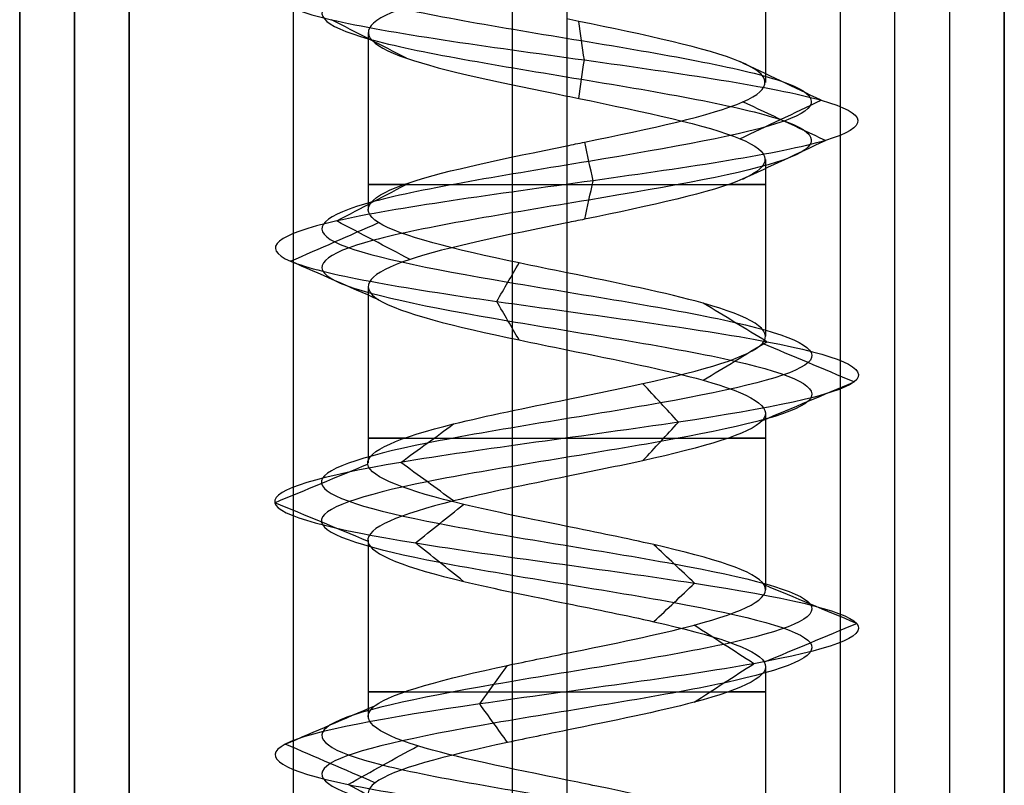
# Model space of a CAD drawing. Header units: millimetres. Extents: x -206 to 214, y -182 to 189.
# Tile 7 of 256: x -205.81 to -196.81, y 93.47 to 100.47. Entities that reach past the tile are written whole.
import ezdxf

# ---------------------------------------------------------------- set-up
doc = ezdxf.new("R2010")
doc.units = ezdxf.units.MM
doc.layers.add('Default', color=7, linetype='Continuous', true_color=0x000000)

msp = doc.modelspace()

# ---------------------------------------------------------------- linework, layer by layer
at = {"layer": 'Default'}
for p, q in [((-200.8113, 125.5307, 820.0033), (-200.8113, -173.4693, 820.0033)), ((-196.8113, 125.5307, 767.7533), (-196.8113, -173.4693, 767.7533)), ((-205.3113, 125.0307, 819.5033), (-205.3113, -173.4693, 819.5033)), ((-205.3113, -173.4693, 820.5033), (-205.3113, 125.0307, 820.5033)), ((-197.3113, 125.0307, 715.0033), (-197.3113, -173.4693, 715.0033)), ((-205.8113, 124.5307, 767.2533), (-205.8113, -173.4693, 767.2533)), ((-205.8113, -173.4693, 824.5033), (-205.8113, 124.5307, 824.5033)), ((-205.3113, -173.4693, 715.0033), (-205.3113, 124.5307, 715.0033)), ((-205.3113, 124.5307, 828.5033), (-205.3113, -173.4693, 828.5033)), ((-201.3113, 124.5307, 714.5033), (-201.3113, -173.4693, 714.5033))]:
    msp.add_line(p, q, dxfattribs=at)
at = {"layer": 'Default', "color": 9, "true_color": 0xbebcba}
for p, q in [((-198.9954, 101.5117, 788.5033), (-198.9954, 99.896, 788.5033)), ((-202.6272, 100.3523, 788.5033), (-202.6272, 98.7363, 788.5033)), ((-200.8113, 99.772, 786.6834), (-200.8113, 98.1573, 786.6876)), ((-198.9954, 99.1918, 788.5033), (-198.9954, 97.5788, 788.5033)), ((-202.6272, 98.0322, 788.5033), (-202.6272, 96.4188, 788.5033)), ((-200.8113, 97.4532, 786.6876), (-200.8113, 95.8397, 786.6921)), ((-198.9954, 96.8734, 788.5033), (-198.9954, 95.2601, 788.5033)), ((-202.6272, 95.7142, 788.5033), (-202.6272, 94.1005, 788.5033)), ((-200.8113, 95.1355, 786.6921), (-200.8113, 93.5218, 786.6867)), ((-198.9954, 94.5571, 788.5033), (-198.9954, 92.9417, 788.5033))]:
    msp.add_line(p, q, dxfattribs=at)
at = {"layer": 'Default', "color": 9, "true_color": 0xbebcba, "extrusion": (0, -1, 0)}
for centre, start, end in [((-200.8113, 788.5033, -98.9648), 144.52206, 270), ((-200.8113, 788.5033, -98.9648), 270, 35.34202), ((-200.8113, 788.5033, -96.6466), 144.57457, 270), ((-200.8113, 788.5033, -96.6466), 270, 35.22391), ((-200.8113, 788.5033, -94.3284), 144.64815, 270), ((-200.8113, 788.5033, -94.3284), 270, 35.45273)]:
    msp.add_arc(centre, 1.8159, start, end, dxfattribs=at)
at = {"layer": 'Default', "color": 9, "true_color": 0xbebcba}
for points, degree in [([(-200.8113, 130.4364, 786.2637), (-200.0671, 130.3138, 786.2637), (-198.5915, 130.0686, 787.064), (-198.3966, 129.7008, 789.5906), (-200.4138, 129.333, 791.1191), (-202.7919, 128.9653, 790.2586), (-203.3608, 128.5975, 787.7925), (-201.5986, 128.2297, 785.9767), (-199.117, 127.8619, 786.4702), (-198.1841, 127.4941, 788.8223), (-199.6528, 127.1263, 790.8828), (-202.1805, 126.7586, 790.7682), (-203.4566, 126.3908, 788.5832), (-202.3147, 126.023, 786.3253), (-199.7985, 125.6552, 786.0582), (-198.2081, 125.2874, 788.0263), (-198.9973, 124.9196, 790.4303), (-201.4447, 124.5519, 791.0729), (-203.3131, 124.1841, 789.3666), (-202.8946, 123.8163, 786.8711), (-200.5718, 123.4485, 785.8676), (-198.4679, 123.0807, 787.2734), (-198.5062, 122.7129, 789.8034), (-200.6515, 122.3451, 791.145), (-202.943, 121.9774, 790.0718), (-203.2859, 121.6096, 787.5648), (-201.3668, 121.2418, 785.9157), (-198.9399, 120.874, 786.6319), (-198.2237, 120.5062, 789.0588), (-199.8729, 120.1384, 790.9779), (-202.3798, 119.7707, 790.635), (-203.453, 119.4029, 788.3435), (-202.1114, 119.0351, 786.1981), (-199.5814, 118.6673, 786.1599), (-198.1757, 118.2995, 788.2638), (-199.1792, 117.9317, 790.5866), (-201.6746, 117.5639, 791.0051), (-203.3809, 117.1962, 789.1367), (-202.7384, 116.8284, 786.6893), (-200.3343, 116.4606, 785.9001), (-198.3662, 116.0928, 787.4905), (-198.6333, 115.725, 790.0067), (-200.8913, 115.3572, 791.1486), (-203.0762, 114.9895, 789.8725), (-203.1908, 114.6217, 787.3447), (-201.1303, 114.2539, 785.8761), (-198.7783, 113.8861, 786.809), (-198.2846, 113.5183, 789.2907), (-200.1006, 113.1505, 791.0526), (-202.5663, 112.7828, 790.4843), (-203.4277, 112.415, 788.1051), (-201.8975, 112.0472, 786.0899), (-199.3744, 111.6794, 786.2808), (-198.1648, 111.3116, 788.5033), (-199.3744, 110.9438, 790.7258), (-201.8975, 110.576, 790.9167), (-203.4277, 110.2083, 788.9015), (-202.5663, 109.8405, 786.5224), (-200.1006, 109.4727, 785.954), (-198.2846, 109.1049, 787.716), (-198.7783, 108.7371, 790.1976), (-201.1303, 108.3693, 791.1305), (-203.1908, 108.0016, 789.6619), (-203.0762, 107.6338, 787.1342), (-200.8913, 107.266, 785.858), (-198.6333, 106.8982, 786.9999), (-198.3662, 106.5304, 789.5161), (-200.3343, 106.1626, 791.1065), (-202.7384, 105.7949, 790.3173), (-203.3809, 105.4271, 787.8699), (-201.6746, 105.0593, 786.0015), (-199.1792, 104.6915, 786.42), (-198.1757, 104.3237, 788.7428), (-199.5814, 103.9559, 790.8467), (-202.1114, 103.5881, 790.8085), (-203.453, 103.2204, 788.6631), (-202.3798, 102.8526, 786.3717), (-199.8729, 102.4848, 786.0288), (-198.2237, 102.117, 787.9478), (-198.9399, 101.7492, 790.3747), (-201.3668, 101.3814, 791.0909), (-203.2859, 101.0137, 789.4418), (-202.943, 100.6459, 786.9348), (-200.6515, 100.2781, 785.8616), (-198.5062, 99.9103, 787.2032), (-198.4679, 99.5425, 789.7332), (-200.5718, 99.1747, 791.139), (-202.8946, 98.807, 790.1355), (-203.3131, 98.4392, 787.64), (-201.4447, 98.0714, 785.9337), (-198.9973, 97.7036, 786.5763), (-198.2081, 97.3358, 788.9804), (-199.7985, 96.968, 790.9484), (-202.3147, 96.6002, 790.6814), (-203.4566, 96.2325, 788.4234), (-202.1805, 95.8647, 786.2385), (-199.6528, 95.4969, 786.1239), (-198.1841, 95.1291, 788.1843), (-199.117, 94.7613, 790.5364), (-201.5986, 94.3935, 791.0299), (-203.3608, 94.0258, 789.2141), (-202.7919, 93.658, 786.748), (-200.4138, 93.2902, 785.8875), (-198.3966, 92.9224, 787.416), (-198.5915, 92.5546, 789.9426), (-200.0671, 92.3094, 790.743), (-200.8113, 92.1868, 790.743)], 3), ([(-200.8113, 130.2598, 785.8374), (-199.9255, 130.1373, 785.8374), (-198.1691, 129.8921, 786.7901), (-197.9371, 129.5243, 789.7975), (-200.3381, 129.1565, 791.617), (-203.1689, 128.7887, 790.5926), (-203.846, 128.4209, 787.6572), (-201.7484, 128.0531, 785.4958), (-198.7946, 127.6854, 786.0833), (-197.6841, 127.3176, 788.883), (-199.4323, 126.9498, 791.3356), (-202.441, 126.582, 791.1992), (-203.9601, 126.2142, 788.5984), (-202.6008, 125.8464, 785.9108), (-199.6058, 125.4787, 785.5929), (-197.7127, 125.1109, 787.9355), (-198.6521, 124.7431, 790.7971), (-201.5652, 124.3753, 791.562), (-203.7892, 124.0075, 789.5309), (-203.2911, 123.6397, 786.5605), (-200.5262, 123.2719, 785.366), (-198.022, 122.9042, 787.0393), (-198.0675, 122.5364, 790.0509), (-200.6211, 122.1686, 791.6477), (-203.3486, 121.8008, 790.3703), (-203.7568, 121.433, 787.3862), (-201.4725, 121.0652, 785.4233), (-198.5838, 120.6975, 786.2758), (-197.7313, 120.3297, 789.1645), (-199.6942, 119.9619, 791.4488), (-202.6783, 119.5941, 791.0406), (-203.9558, 119.2263, 788.3131), (-202.3589, 118.8585, 785.7594), (-199.3474, 118.4908, 785.7139), (-197.6741, 118.123, 788.2182), (-198.8685, 117.7552, 790.9831), (-201.8389, 117.3874, 791.4812), (-203.87, 117.0196, 789.2572), (-203.1051, 116.6518, 786.3441), (-200.2435, 116.284, 785.4047), (-197.9009, 115.9163, 787.2978), (-198.2188, 115.5485, 790.2928), (-200.9065, 115.1807, 791.6521), (-203.5072, 114.8129, 790.133), (-203.6436, 114.4451, 787.1243), (-201.191, 114.0773, 785.3761), (-198.3914, 113.7096, 786.4865), (-197.8038, 113.3418, 789.4405), (-199.9654, 112.974, 791.5378), (-202.9003, 112.6062, 790.8613), (-203.9256, 112.2384, 788.0293), (-202.1042, 111.8706, 785.6306), (-199.1009, 111.5029, 785.8579), (-197.6611, 111.1351, 788.5033), (-199.1009, 110.7673, 791.1487), (-202.1042, 110.3995, 791.376), (-203.9256, 110.0317, 788.9773), (-202.9003, 109.6639, 786.1454), (-199.9654, 109.2961, 785.4688), (-197.8038, 108.9284, 787.5661), (-198.3914, 108.5606, 790.5201), (-201.191, 108.1928, 791.6305), (-203.6436, 107.825, 789.8824), (-203.5072, 107.4572, 786.8736), (-200.9065, 107.0894, 785.3546), (-198.2188, 106.7217, 786.7138), (-197.9009, 106.3539, 789.7088), (-200.2435, 105.9861, 791.6019), (-203.1051, 105.6183, 790.6625), (-203.87, 105.2505, 787.7494), (-201.8389, 104.8827, 785.5254), (-198.8685, 104.5149, 786.0235), (-197.6741, 104.1472, 788.7884), (-199.3474, 103.7794, 791.2927), (-202.3589, 103.4116, 791.2472), (-203.9558, 103.0438, 788.6935), (-202.6783, 102.676, 785.966), (-199.6942, 102.3082, 785.5578), (-197.7313, 101.9405, 787.8421), (-198.5838, 101.5727, 790.7308), (-201.4725, 101.2049, 791.5833), (-203.7568, 100.8371, 789.6204), (-203.3486, 100.4693, 786.6363), (-200.6211, 100.1015, 785.3589), (-198.0675, 99.7338, 786.9558), (-198.022, 99.366, 789.9673), (-200.5262, 98.9982, 791.6406), (-203.2911, 98.6304, 790.4461), (-203.7892, 98.2626, 787.4757), (-201.5652, 97.8948, 785.4447), (-198.6521, 97.527, 786.2095), (-197.7127, 97.1593, 789.0711), (-199.6058, 96.7915, 791.4137), (-202.6008, 96.4237, 791.0959), (-203.9601, 96.0559, 788.4082), (-202.441, 95.6881, 785.8074), (-199.4323, 95.3203, 785.671), (-197.6841, 94.9526, 788.1236), (-198.7946, 94.5848, 790.9233), (-201.7484, 94.217, 791.5108), (-203.846, 93.8492, 789.3494), (-203.1689, 93.4814, 786.414), (-200.3381, 93.1136, 785.3896), (-197.9371, 92.7459, 787.2091), (-198.1691, 92.3781, 790.2165), (-199.9255, 92.1329, 791.1692), (-200.8113, 92.0103, 791.1692)], 3), ([(-200.8113, 130.0833, 786.2637), (-200.0671, 129.9607, 786.2637), (-198.5915, 129.7155, 787.064), (-198.3967, 129.3477, 789.5906), (-200.4138, 128.9799, 791.1191), (-202.7919, 128.6122, 790.2585), (-203.3608, 128.2444, 787.7925), (-201.5986, 127.8766, 785.9767), (-199.117, 127.5088, 786.4702), (-198.1841, 127.141, 788.8223), (-199.6528, 126.7732, 790.8827), (-202.1805, 126.4054, 790.7681), (-203.4566, 126.0377, 788.5832), (-202.3147, 125.6699, 786.3253), (-199.7986, 125.3021, 786.0583), (-198.2082, 124.9343, 788.0263), (-198.9973, 124.5665, 790.4303), (-201.4447, 124.1987, 791.0729), (-203.3131, 123.831, 789.3666), (-202.8946, 123.4632, 786.8712), (-200.5718, 123.0954, 785.8677), (-198.468, 122.7276, 787.2734), (-198.5062, 122.3598, 789.8034), (-200.6515, 121.992, 791.145), (-202.9429, 121.6243, 790.0718), (-203.2858, 121.2565, 787.5648), (-201.3668, 120.8887, 785.9157), (-198.94, 120.5209, 786.6319), (-198.2238, 120.1531, 789.0588), (-199.8729, 119.7853, 790.9778), (-202.3798, 119.4175, 790.6349), (-203.453, 119.0498, 788.3435), (-202.1114, 118.682, 786.1982), (-199.5814, 118.3142, 786.1599), (-198.1757, 117.9464, 788.2638), (-199.1792, 117.5786, 790.5866), (-201.6746, 117.2108, 791.005), (-203.3809, 116.8431, 789.1367), (-202.7383, 116.4753, 786.6893), (-200.3343, 116.1075, 785.9002), (-198.3663, 115.7397, 787.4905), (-198.6333, 115.3719, 790.0067), (-200.8913, 115.0041, 791.1486), (-203.0761, 114.6363, 789.8724), (-203.1908, 114.2686, 787.3448), (-201.1303, 113.9008, 785.8761), (-198.7783, 113.533, 786.809), (-198.2847, 113.1652, 789.2906), (-200.1007, 112.7974, 791.0526), (-202.5663, 112.4296, 790.4842), (-203.4277, 112.0619, 788.1051), (-201.8975, 111.6941, 786.09), (-199.3744, 111.3263, 786.2809), (-198.1648, 110.9585, 788.5033), (-199.3744, 110.5907, 790.7257), (-201.8975, 110.2229, 790.9166), (-203.4277, 109.8552, 788.9015), (-202.5663, 109.4874, 786.5224), (-200.1007, 109.1196, 785.954), (-198.2847, 108.7518, 787.716), (-198.7783, 108.384, 790.1976), (-201.1303, 108.0162, 791.1305), (-203.1908, 107.6484, 789.6619), (-203.0761, 107.2807, 787.1342), (-200.8913, 106.9129, 785.858), (-198.6333, 106.5451, 786.9999), (-198.3663, 106.1773, 789.5161), (-200.3343, 105.8095, 791.1065), (-202.7383, 105.4417, 790.3173), (-203.3809, 105.074, 787.87), (-201.6746, 104.7062, 786.0016), (-199.1792, 104.3384, 786.42), (-198.1757, 103.9706, 788.7428), (-199.5814, 103.6028, 790.8467), (-202.1114, 103.235, 790.8084), (-203.453, 102.8673, 788.6631), (-202.3798, 102.4995, 786.3717), (-199.8729, 102.1317, 786.0288), (-198.2238, 101.7639, 787.9479), (-198.94, 101.3961, 790.3747), (-201.3668, 101.0283, 791.0909), (-203.2858, 100.6605, 789.4418), (-202.9429, 100.2928, 786.9348), (-200.6515, 99.925, 785.8616), (-198.5062, 99.5572, 787.2032), (-198.468, 99.1894, 789.7332), (-200.5718, 98.8216, 791.1389), (-202.8946, 98.4538, 790.1355), (-203.3131, 98.0861, 787.64), (-201.4447, 97.7183, 785.9337), (-198.9973, 97.3505, 786.5763), (-198.2082, 96.9827, 788.9803), (-199.7986, 96.6149, 790.9484), (-202.3147, 96.2471, 790.6813), (-203.4566, 95.8794, 788.4234), (-202.1805, 95.5116, 786.2385), (-199.6528, 95.1438, 786.1239), (-198.1841, 94.776, 788.1843), (-199.117, 94.4082, 790.5364), (-201.5986, 94.0404, 791.0299), (-203.3608, 93.6726, 789.2141), (-202.7919, 93.3049, 786.7481), (-200.4138, 92.9371, 785.8875), (-198.3967, 92.5693, 787.416), (-198.5915, 92.2015, 789.9426), (-200.0671, 91.9563, 790.7429), (-200.8113, 91.8337, 790.7429)], 3), ([(-200.8113, 100.9308, 790.3192), (-200.8113, 100.1238, 790.3192), (-200.8113, 99.3168, 790.3192)], 2), ([(-202.2756, 100.1168, 787.4259), (-202.5044, 100.2343, 787.2575), (-202.7332, 100.3518, 787.0891), (-202.9621, 100.4693, 786.9207)], 3), ([(-200.6501, 100.1015, 785.8379), (-200.6673, 100.2191, 786.1216), (-200.6844, 100.3366, 786.4053), (-200.7016, 100.4541, 786.6889)], 3), ([(-200.7016, 99.749, 786.689), (-200.6844, 99.8665, 786.4053), (-200.6673, 99.984, 786.1216), (-200.6501, 100.1015, 785.8379)], 3), ([(-198.4855, 99.7338, 787.1915), (-198.7331, 99.8513, 787.3312), (-198.9807, 99.9689, 787.4708), (-199.2283, 100.0864, 787.6105)], 3), ([(-199.2283, 99.3811, 787.6105), (-198.9807, 99.4986, 787.4708), (-198.7331, 99.6162, 787.3312), (-198.4855, 99.7338, 787.1915)], 3), ([(-198.4469, 99.366, 789.7442), (-198.6987, 99.4836, 789.6121), (-198.9505, 99.6012, 789.4799), (-199.2024, 99.7188, 789.3478)], 3), ([(-199.2023, 99.0132, 789.3478), (-198.9505, 99.1308, 789.4799), (-198.6987, 99.2484, 789.6121), (-198.4469, 99.366, 789.7442)], 3), ([(-200.5697, 98.9982, 791.1626), (-200.5954, 99.1158, 790.8793), (-200.6212, 99.2335, 790.596), (-200.6469, 99.3511, 790.3127)], 3), ([(-202.9133, 98.6304, 790.1501), (-202.6896, 98.7479, 789.9748), (-202.4659, 98.8654, 789.7996), (-202.2422, 98.983, 789.6243)], 3), ([(-200.6469, 98.6453, 790.3128), (-200.6212, 98.7629, 790.5961), (-200.5954, 98.8806, 790.8793), (-200.5697, 98.9982, 791.1626)], 3), ([(-203.3355, 98.2626, 787.6323), (-203.0672, 98.38, 787.7248), (-202.799, 98.4973, 787.8174), (-202.5307, 98.6147, 787.91)], 3), ([(-202.242, 98.2777, 789.6241), (-202.4657, 98.3953, 789.7995), (-202.6895, 98.5128, 789.9748), (-202.9133, 98.6304, 790.1501)], 3), ([(-200.8113, 98.6127, 790.3192), (-200.8113, 97.8057, 790.3192), (-200.8113, 96.9987, 790.3192)], 2), ([(-202.5298, 97.9101, 787.9103), (-202.7983, 98.0276, 787.8176), (-203.0669, 98.1451, 787.7249), (-203.3355, 98.2626, 787.6323)], 3), ([(-201.4504, 97.8948, 785.9106), (-201.3825, 98.0122, 786.1861), (-201.3146, 98.1295, 786.4616), (-201.2467, 98.2468, 786.7371)], 3), ([(-201.2465, 97.5425, 786.7378), (-201.3144, 97.66, 786.4621), (-201.3824, 97.7774, 786.1864), (-201.4504, 97.8948, 785.9106)], 3), ([(-198.9811, 97.527, 786.559), (-199.1757, 97.6445, 786.7658), (-199.3704, 97.762, 786.9726), (-199.5651, 97.8794, 787.1794)], 3), ([(-199.5646, 97.175, 787.1789), (-199.3701, 97.2923, 786.9723), (-199.1756, 97.4097, 786.7656), (-198.9811, 97.527, 786.559)], 3), ([(-198.1848, 97.1593, 788.9846), (-198.4641, 97.2767, 788.9334), (-198.7435, 97.3941, 788.8823), (-199.0228, 97.5116, 788.8311)], 3), ([(-199.7895, 96.7915, 790.9703), (-199.8979, 96.9087, 790.7085), (-200.0063, 97.0258, 790.4467), (-200.1148, 97.143, 790.1849)], 3), ([(-199.0216, 96.8075, 788.8313), (-198.7426, 96.9247, 788.8824), (-198.4637, 97.042, 788.9335), (-198.1848, 97.1593, 788.9846)], 3), ([(-202.3282, 96.4237, 790.7009), (-202.1674, 96.5408, 790.4679), (-202.0065, 96.6579, 790.2348), (-201.8457, 96.775, 790.0018)], 3), ([(-200.1146, 96.4401, 790.1853), (-200.0062, 96.5572, 790.4469), (-199.8979, 96.6744, 790.7086), (-199.7895, 96.7915, 790.9703)], 3), ([(-203.4804, 96.0559, 788.4227), (-203.1973, 96.173, 788.4312), (-202.9142, 96.2901, 788.4398), (-202.6312, 96.4072, 788.4483)], 3), ([(-201.8457, 96.0725, 790.0019), (-202.0065, 96.1895, 790.2349), (-202.1674, 96.3066, 790.4679), (-202.3282, 96.4237, 790.7009)], 3), ([(-200.8113, 96.2945, 790.3192), (-200.8113, 95.4875, 790.3192), (-200.8113, 94.6805, 790.3192)], 2), ([(-202.6312, 95.7046, 788.4483), (-202.9143, 95.8217, 788.4398), (-203.1973, 95.9388, 788.4312), (-203.4804, 96.0559, 788.4227)], 3), ([(-202.1927, 95.6881, 786.2181), (-202.0462, 95.8053, 786.4605), (-201.8997, 95.9224, 786.7029), (-201.7532, 96.0395, 786.9453)], 3), ([(-201.7532, 95.3367, 786.9453), (-201.8997, 95.4539, 786.7029), (-202.0462, 95.571, 786.4605), (-202.1927, 95.6881, 786.2181)], 3), ([(-199.6424, 95.3203, 786.1025), (-199.7664, 95.4375, 786.3572), (-199.8904, 95.5546, 786.6119), (-200.0144, 95.6718, 786.8666)], 3), ([(-200.0144, 94.9689, 786.8667), (-199.8904, 95.086, 786.6119), (-199.7664, 95.2032, 786.3572), (-199.6424, 95.3203, 786.1025)], 3), ([(-198.1605, 94.9526, 788.1814), (-198.4418, 95.0697, 788.2156), (-198.7231, 95.1869, 788.2497), (-199.0043, 95.3041, 788.2839)], 3), ([(-199.0044, 94.601, 788.2839), (-198.7231, 94.7182, 788.2497), (-198.4418, 94.8354, 788.2156), (-198.1605, 94.9526, 788.1814)], 3), ([(-199.1018, 94.5848, 790.5546), (-199.2832, 94.702, 790.3369), (-199.4646, 94.8191, 790.1192), (-199.6461, 94.9363, 789.9015)], 3), ([(-201.6057, 94.217, 791.0526), (-201.5214, 94.3342, 790.782), (-201.4371, 94.4514, 790.5115), (-201.3528, 94.5686, 790.2409)], 3), ([(-199.6462, 94.2331, 789.9014), (-199.4647, 94.3504, 790.1191), (-199.2833, 94.4676, 790.3369), (-199.1018, 94.5848, 790.5546)], 3), ([(-203.3836, 93.8492, 789.2204), (-203.1105, 93.9664, 789.1443), (-202.8374, 94.0837, 789.0681), (-202.5643, 94.2009, 788.992)], 3), ([(-201.3527, 93.8653, 790.2407), (-201.437, 93.9825, 790.5113), (-201.5214, 94.0998, 790.782), (-201.6057, 94.217, 791.0526)], 3), ([(-200.8113, 93.9764, 790.3192), (-200.8113, 93.1694, 790.3192), (-200.8113, 92.3624, 790.3192)], 2), ([(-202.5642, 93.4974, 788.992), (-202.8373, 93.6147, 789.0681), (-203.1104, 93.732, 789.1443), (-203.3836, 93.8492, 789.2204)], 3), ([(-202.8099, 93.4814, 786.7325), (-202.5977, 93.5987, 786.9205), (-202.3855, 93.7159, 787.1086), (-202.1733, 93.8332, 787.2966)], 3), ([(-202.1732, 93.1296, 787.2967), (-202.3854, 93.2469, 787.1086), (-202.5977, 93.3641, 786.9206), (-202.8099, 93.4814, 786.7325)], 3)]:
    msp.add_open_spline(points, degree=degree, dxfattribs=at)
at = {"layer": 'Default'}
for points in [[(-204.8113, 125.5307, 820.0033), (-204.8113, -23.9693, 820.0033), (-204.8113, -173.4693, 820.0033)], [(-204.8113, -173.4693, 820.0033), (-204.8113, -23.9693, 820.0033), (-204.8113, 125.5307, 820.0033)], [(-203.3113, 125.5307, 788.5033), (-203.3113, 103.0307, 788.5033), (-203.3113, 80.5307, 788.5033)], [(-200.8113, 125.5307, 791.0033), (-200.8113, 103.0307, 791.0033), (-200.8113, 80.5307, 791.0033)], [(-200.8113, 125.5307, 786.0033), (-200.8113, 103.0307, 786.0033), (-200.8113, 80.5307, 786.0033)], [(-198.3113, 125.5307, 788.5033), (-198.3113, 103.0307, 788.5033), (-198.3113, 80.5307, 788.5033)], [(-196.8113, -173.4693, 820.0033), (-196.8113, -23.9693, 820.0033), (-196.8113, 125.5307, 820.0033)], [(-196.8113, -173.4693, 715.5033), (-196.8113, -23.9693, 715.5033), (-196.8113, 125.5307, 715.5033)], [(-205.8113, 124.5307, 819.0033), (-205.8113, -24.4693, 819.0033), (-205.8113, -173.4693, 819.0033)], [(-205.8113, -173.4693, 715.5033), (-205.8113, -24.4693, 715.5033), (-205.8113, 124.5307, 715.5033)], [(-205.8113, 124.5307, 828.0033), (-205.8113, -24.4693, 828.0033), (-205.8113, -173.4693, 828.0033)], [(-205.8113, -173.4693, 821.0033), (-205.8113, -24.4693, 821.0033), (-205.8113, 124.5307, 821.0033)], [(-204.8113, 124.5307, 714.5033), (-204.8113, -24.4693, 714.5033), (-204.8113, -173.4693, 714.5033)], [(-204.8113, -173.4693, 829.0033), (-204.8113, -24.4693, 829.0033), (-204.8113, 124.5307, 829.0033)], [(-197.8113, -173.4693, 714.5033), (-197.8113, -24.4693, 714.5033), (-197.8113, 124.5307, 714.5033)]]:
    msp.add_open_spline(points, degree=2, dxfattribs=at)
at = {"layer": 'Default', "color": 9, "true_color": 0xbebcba}
for points, knots in [([(-200.8113, 100.9308, 790.3192), (-200.9392, 100.9048, 790.3203), (-201.6689, 100.7562, 790.2496), (-202.8165, 100.485, 789.2634), (-202.5446, 100.1247, 787.2719), (-201.3754, 99.8871, 786.6864), (-200.8113, 99.772, 786.6834)], [-16.733472, -16.733472, -16.733472, -16.733472, -16.170327, -13.515497, -10.860667, -8.36821, -8.36821, -8.36821, -8.36821]), ([(-200.8113, 99.3168, 790.3192), (-200.7567, 99.328, 790.3195), (-200.702, 99.3391, 790.3173), (-200.6476, 99.3503, 790.3124), (-200.0493, 99.4729, 790.2581), (-199.4806, 99.5955, 789.8783), (-199.2013, 99.718, 789.3466), (-198.922, 99.8406, 788.8148), (-198.9322, 99.9632, 788.1311), (-199.2271, 100.0858, 787.6081), (-199.5221, 100.2084, 787.085), (-200.1018, 100.331, 786.7225), (-200.7012, 100.4536, 786.6864), (-200.7378, 100.4611, 786.6841), (-200.7746, 100.4686, 786.6832), (-200.8113, 100.4761, 786.6834)], [-15.637844, -15.637844, -15.637844, -15.637844, -15.421283, -15.421283, -15.421283, -12.935291, -12.935291, -12.935291, -10.449867, -10.449867, -10.449867, -7.964668, -7.964668, -7.964668, -7.812655, -7.812655, -7.812655, -7.812655]), ([(-200.8113, 99.772, 786.6834), (-200.7746, 99.7645, 786.6832), (-200.1372, 99.6344, 786.7003), (-198.9424, 99.3817, 787.4475), (-198.9118, 99.0139, 789.4985), (-200.101, 98.7576, 790.2927), (-200.7567, 98.6238, 790.3195), (-200.8113, 98.6127, 790.3192)], [-8.36821, -8.36821, -8.36821, -8.36821, -8.205837, -5.551007, -2.896178, -0.241348, 0, 0, 0, 0]), ([(-200.8113, 98.1573, 786.6876), (-200.9583, 98.1872, 786.6861), (-201.105, 98.217, 786.7022), (-201.2471, 98.2469, 786.7371), (-201.8302, 98.3695, 786.8806), (-202.3351, 98.4921, 787.3415), (-202.531, 98.6147, 787.9091), (-202.7269, 98.7373, 788.4766), (-202.6138, 98.8599, 789.1508), (-202.2433, 98.9825, 789.6234), (-201.9067, 99.0939, 790.0527), (-201.3576, 99.2053, 790.3157), (-200.8113, 99.3168, 790.3192)], [-7.818708, -7.818708, -7.818708, -7.818708, -7.213111, -7.213111, -7.213111, -4.728044, -4.728044, -4.728044, -2.243093, -2.243093, -2.243093, 0, 0, 0, 0]), ([(-200.8113, 98.6127, 790.3192), (-201.3576, 98.5011, 790.3157), (-202.511, 98.2671, 789.7633), (-202.84, 97.9105, 787.8024), (-201.7072, 97.6355, 786.7683), (-200.9583, 97.483, 786.6861), (-200.8113, 97.4532, 786.6876)], [-16.708333, -16.708333, -16.708333, -16.708333, -14.299639, -11.648583, -8.997526, -8.351683, -8.351683, -8.351683, -8.351683]), ([(-200.8113, 96.9987, 790.3192), (-200.5729, 97.047, 790.3203), (-200.3348, 97.0953, 790.2765), (-200.1162, 97.1436, 790.1858), (-199.5612, 97.2661, 789.9557), (-199.1313, 97.3887, 789.4236), (-199.023, 97.5113, 788.8325), (-198.9147, 97.6339, 788.2415), (-199.1279, 97.7565, 787.5915), (-199.5652, 97.8791, 787.1795), (-199.896, 97.9719, 786.8679), (-200.355, 98.0646, 786.6925), (-200.8113, 98.1573, 786.6876)], [-15.618997, -15.618997, -15.618997, -15.618997, -14.672133, -14.672133, -14.672133, -12.185539, -12.185539, -12.185539, -9.698961, -9.698961, -9.698961, -7.818708, -7.818708, -7.818708, -7.818708]), ([(-200.8113, 97.4532, 786.6876), (-200.355, 97.3604, 786.6925), (-199.2892, 97.1451, 787.0998), (-198.7015, 96.8072, 788.8915), (-199.7306, 96.5137, 790.1654), (-200.5729, 96.3428, 790.3203), (-200.8113, 96.2945, 790.3192)], [-8.351683, -8.351683, -8.351683, -8.351683, -6.346469, -3.695412, -1.044355, 0, 0, 0, 0]), ([(-200.8113, 95.8397, 786.6921), (-201.1415, 95.9065, 786.6929), (-201.472, 95.9734, 786.7792), (-201.7523, 96.0402, 786.9487), (-202.2663, 96.1628, 787.2595), (-202.6112, 96.2854, 787.85), (-202.6294, 96.408, 788.4505), (-202.6475, 96.5306, 789.0509), (-202.3389, 96.6532, 789.6612), (-201.8446, 96.7758, 790.0025), (-201.5453, 96.85, 790.2092), (-201.1778, 96.9242, 790.3172), (-200.8113, 96.9987, 790.3192)], [-7.796549, -7.796549, -7.796549, -7.796549, -6.441264, -6.441264, -6.441264, -3.955263, -3.955263, -3.955263, -1.46928, -1.46928, -1.46928, 0, 0, 0, 0]), ([(-200.8113, 96.2945, 790.3192), (-201.1778, 96.2201, 790.3172), (-202.152, 96.0233, 790.0308), (-202.9561, 95.7038, 788.4406), (-202.0783, 95.3918, 786.9375), (-201.1415, 95.2024, 786.6929), (-200.8113, 95.1355, 786.6921)], [-16.672198, -16.672198, -16.672198, -16.672198, -15.070127, -12.424469, -9.778811, -8.336384, -8.336384, -8.336384, -8.336384]), ([(-200.8113, 94.6805, 790.3192), (-200.3907, 94.7662, 790.3155), (-199.968, 94.8515, 790.1696), (-199.6468, 94.9369, 789.9019), (-199.1854, 95.0594, 789.5175), (-198.9333, 95.182, 788.8818), (-199.0057, 95.3046, 788.2856), (-199.0781, 95.4272, 787.6894), (-199.475, 95.5498, 787.1326), (-200.0151, 95.6724, 786.8697), (-200.2607, 95.7282, 786.7502), (-200.5359, 95.7839, 786.6914), (-200.8113, 95.8397, 786.6921)], [-15.595245, -15.595245, -15.595245, -15.595245, -13.898328, -13.898328, -13.898328, -11.412725, -11.412725, -11.412725, -8.927088, -8.927088, -8.927088, -7.796549, -7.796549, -7.796549, -7.796549]), ([(-200.8113, 95.1355, 786.6921), (-200.5359, 95.0798, 786.6914), (-199.6555, 94.9014, 786.8794), (-198.6811, 94.6005, 788.2462), (-199.3609, 94.2699, 789.96), (-200.3907, 94.062, 790.3155), (-200.8113, 93.9764, 790.3192)], [-8.336384, -8.336384, -8.336384, -8.336384, -7.133153, -4.487495, -1.841837, 0, 0, 0, 0]), ([(-200.8113, 93.5218, 786.6867), (-201.3214, 93.6257, 786.6917), (-201.8343, 93.7296, 786.9169), (-202.1717, 93.8335, 787.2979), (-202.5699, 93.9561, 787.7475), (-202.7236, 94.0787, 788.414), (-202.5622, 94.2013, 788.9927), (-202.4009, 94.3239, 789.5714), (-201.9245, 94.4465, 790.0622), (-201.351, 94.5691, 790.241), (-201.1772, 94.6062, 790.2951), (-200.9944, 94.6434, 790.3206), (-200.8113, 94.6805, 790.3192)], [-7.804039, -7.804039, -7.804039, -7.804039, -5.698096, -5.698096, -5.698096, -3.212039, -3.212039, -3.212039, -0.725837, -0.725837, -0.725837, 0, 0, 0, 0]), ([(-200.8113, 93.9764, 790.3192), (-200.9944, 93.9392, 790.3206), (-201.7802, 93.7795, 790.211), (-202.8772, 93.4971, 789.0806), (-202.4162, 93.1293, 787.0809), (-200.4883, 92.7616, 786.383), (-199.1668, 92.4644, 787.3843), (-198.9969, 92.2897, 788.2462), (-198.9981, 92.2377, 788.5033)], [-16.739226, -16.739226, -16.739226, -16.739226, -15.934456, -13.278713, -10.622971, -7.967228, -5.311485, -4.184629, -4.184629, -4.184629, -4.184629]), ([(-200.8113, 92.3624, 790.3192), (-200.2079, 92.485, 790.3193), (-199.6096, 92.6076, 789.9949), (-199.2841, 92.7301, 789.4913), (-198.9585, 92.8527, 788.9877), (-198.9058, 92.9753, 788.3049), (-199.152, 93.0979, 787.757), (-199.3981, 93.2205, 787.2091), (-199.9432, 93.3431, 786.796), (-200.5371, 93.4657, 786.7058), (-200.6277, 93.4844, 786.6921), (-200.7195, 93.5031, 786.6858), (-200.8113, 93.5218, 786.6867)], [-15.63889, -15.63889, -15.63889, -15.63889, -13.154993, -13.154993, -13.154993, -10.669229, -10.669229, -10.669229, -8.183317, -8.183317, -8.183317, -7.804039, -7.804039, -7.804039, -7.804039])]:
    msp.add_open_spline(points, degree=3, knots=knots, dxfattribs=at)

doc.saveas('drawing.dxf')
